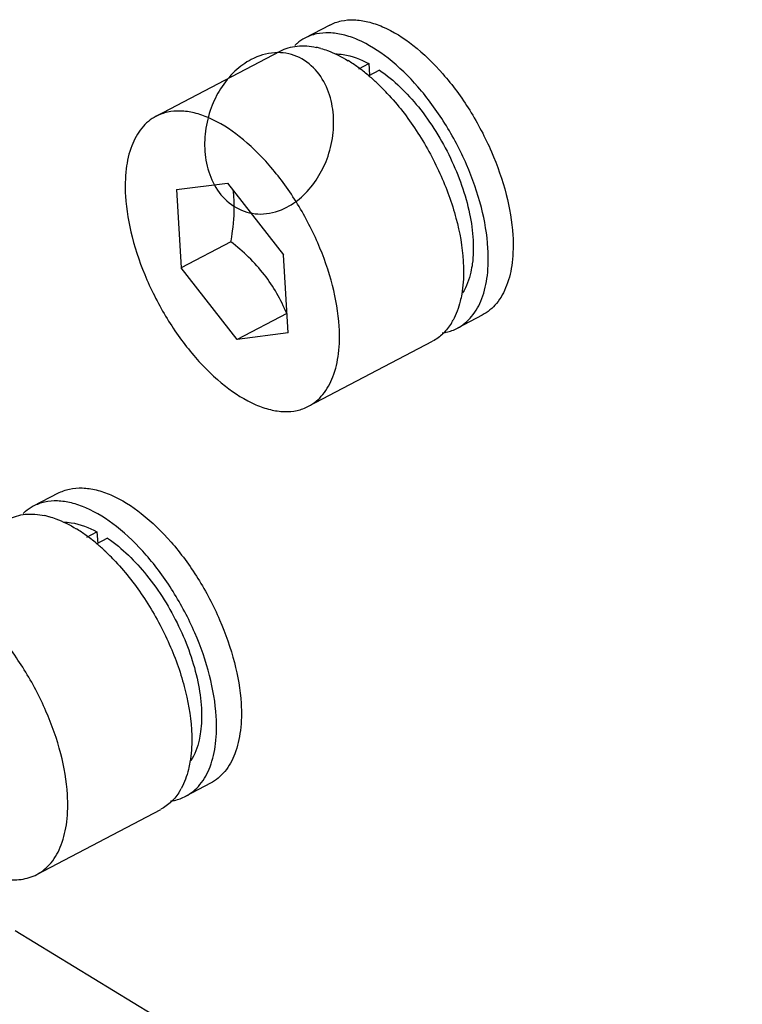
# Model space of a CAD drawing. Header units: millimetres. Extents: x -43833 to -38083, y -3638 to -2112.
# Tile 38 of 114: x -42645 to -42634, y -3216 to -3201. Entities that reach past the tile are written whole.
import ezdxf

# ---------------------------------------------------------------- set-up
doc = ezdxf.new("R2010")
doc.units = ezdxf.units.MM

msp = doc.modelspace()

# ---------------------------------------------------------------- linework, layer by layer
at = {"color": 7, "linetype": 'Continuous'}
for p, q in [((-42640.631, -3200.968), (-42641.009, -3201.167)), ((-42643.279, -3202.36), (-42641.387, -3201.366)), ((-42640.189, -3201.636), (-42640.036, -3201.556)), ((-42640.036, -3201.556), (-42640.025, -3201.735)), ((-42639.873, -3201.655), (-42640.046, -3201.746)), ((-42642.968, -3203.479), (-42642.189, -3203.379)), ((-42642.189, -3203.379), (-42641.338, -3204.473)), ((-42642.968, -3203.479), (-42642.895, -3204.673)), ((-42642.138, -3204.275), (-42642.895, -3204.673)), ((-42641.265, -3205.667), (-42641.338, -3204.473)), ((-42642.044, -3205.767), (-42642.895, -3204.673)), ((-42641.287, -3205.369), (-42642.044, -3205.767)), ((-42638.305, -3205.395), (-42638.683, -3205.593)), ((-42641.265, -3205.667), (-42642.044, -3205.767)), ((-42640.954, -3206.786), (-42639.062, -3205.792)), ((-42644.775, -3208.113), (-42645.154, -3208.312)), ((-42644.334, -3208.781), (-42644.181, -3208.7)), ((-42644.018, -3208.8), (-42644.191, -3208.891)), ((-42644.181, -3208.7), (-42644.17, -3208.879)), ((-42642.45, -3212.539), (-42642.828, -3212.738)), ((-42645.099, -3213.931), (-42643.207, -3212.937)), ((-42622.46, -3228.804), (-42645.428, -3214.791))]:
    msp.add_line(p, q, dxfattribs=at)
for centre, radius, start, end in [((-42641.088, -3202.481), 1.199, 74.5624, 77.845), ((-42641.514, -3203.417), 2.233, 56.2476, 58.5938), ((-42641.659, -3203.633), 2.493, 52.1963, 56.239), ((-42641.799, -3203.82), 2.727, 52.034, 52.2701), ((-42641.869, -3203.908), 2.839, 50.0184, 52.0223), ((-42641.986, -3204.049), 3.022, 48.4075, 50.0228), ((-42642.086, -3204.162), 3.173, 47.0434, 48.4097), ((-42642.274, -3204.361), 3.446, 42.9925, 47.0238), ((-42643.921, -3203.745), 1.835, 3.4726, 8.1564), ((-42639.586, -3205.018), 0.952, 328.4069, 331.4363), ((-42645.232, -3209.626), 1.199, 74.5624, 77.845), ((-42645.659, -3210.562), 2.233, 56.2476, 58.5938), ((-42645.804, -3210.778), 2.493, 52.1963, 56.239), ((-42645.944, -3210.965), 2.727, 52.034, 52.2701), ((-42646.014, -3211.053), 2.839, 50.0184, 52.0223), ((-42646.131, -3211.193), 3.022, 48.4075, 50.0228), ((-42646.231, -3211.306), 3.173, 47.0434, 48.4097), ((-42646.419, -3211.506), 3.446, 42.9925, 47.0238), ((-42643.731, -3212.162), 0.952, 328.4069, 331.4363)]:
    msp.add_arc(centre, radius, start, end, dxfattribs=at)
for points, start_tangent, end_tangent in [([(-42640.631, -3200.968), (-42640.456, -3200.905), (-42640.26, -3200.888), (-42640.049, -3200.918), (-42639.825, -3200.993), (-42639.361, -3201.276), (-42638.906, -3201.713), (-42638.693, -3201.979), (-42638.496, -3202.269), (-42638.165, -3202.9), (-42637.94, -3203.553), (-42637.838, -3204.175)], (0.885122, 0.46536), (0.060896, -0.998144)), ([(-42638.217, -3204.374), (-42638.318, -3203.751), (-42638.544, -3203.098), (-42638.875, -3202.468), (-42639.072, -3202.178), (-42639.285, -3201.912), (-42639.74, -3201.475), (-42640.204, -3201.192), (-42640.427, -3201.116), (-42640.639, -3201.087), (-42640.834, -3201.104), (-42641.009, -3201.167)], (-0.060896, 0.998144), (-0.885123, -0.465357)), ([(-42641.388, -3201.366), (-42641.13, -3201.289), (-42640.835, -3201.308)], (0.88512, 0.465364), (0.97767, -0.210145)), ([(-42641.009, -3201.167), (-42641.128, -3201.247), (-42641.164, -3201.279)], (-0.885123, -0.465357), (-0.724126, -0.689668)), ([(-42641.284, -3203.747), (-42641.035, -3203.568), (-42640.816, -3203.3), (-42640.672, -3203.01), (-42640.584, -3202.654), (-42640.579, -3202.297), (-42640.665, -3201.95), (-42640.85, -3201.65), (-42641.133, -3201.446), (-42641.47, -3201.39), (-42641.827, -3201.493)], (0.885251, 0.465114), (-0.885251, -0.465114)), ([(-42640.768, -3201.325), (-42640.666, -3201.357), (-42640.351, -3201.512)], (0.96403, -0.265795), (0.853658, -0.520834)), ([(-42640.549, -3201.407), (-42640.428, -3201.417), (-42640.036, -3201.556)], (0.999997, -0.002611), (0.880416, -0.474202)), ([(-42641.827, -3201.493), (-42642.076, -3201.672), (-42642.295, -3201.94), (-42642.438, -3202.23), (-42642.526, -3202.586), (-42642.531, -3202.943), (-42642.446, -3203.29), (-42642.261, -3203.59), (-42641.978, -3203.793), (-42641.641, -3203.85), (-42641.284, -3203.747)], (-0.885251, -0.465114), (0.885251, 0.465114)), ([(-42639.873, -3201.655), (-42639.279, -3202.218), (-42638.791, -3202.997), (-42638.498, -3203.847), (-42638.444, -3204.249), (-42638.456, -3204.61)], (0.826583, -0.562815), (-0.133127, -0.991099)), ([(-42639.753, -3202.011), (-42639.311, -3202.576), (-42638.951, -3203.231), (-42638.705, -3203.917), (-42638.595, -3204.573)], (0.682761, -0.730642), (0.060896, -0.998144)), ([(-42643.279, -3202.36), (-42643.497, -3202.539), (-42643.651, -3202.81), (-42643.735, -3203.163), (-42643.746, -3203.579)], (-0.885126, -0.465351), (0.060896, -0.998144)), ([(-42640.487, -3205.567), (-42640.589, -3204.944), (-42640.814, -3204.291), (-42641.145, -3203.661), (-42641.342, -3203.371), (-42641.555, -3203.105), (-42642.01, -3202.668), (-42642.474, -3202.385), (-42642.697, -3202.309), (-42642.909, -3202.28), (-42643.104, -3202.297), (-42643.279, -3202.36)], (-0.060896, 0.998144), (-0.885126, -0.465351)), ([(-42643.746, -3203.579), (-42643.644, -3204.202), (-42643.419, -3204.855), (-42643.088, -3205.485), (-42642.891, -3205.775), (-42642.678, -3206.041), (-42642.223, -3206.478), (-42641.759, -3206.761), (-42641.536, -3206.837), (-42641.324, -3206.866), (-42641.129, -3206.849), (-42640.953, -3206.786)], (0.060896, -0.998144), (0.885126, 0.465351)), ([(-42642.138, -3204.275), (-42642.112, -3204.11), (-42642.09, -3203.634)], (0.175629, 0.984456), (-0.060896, 0.998144)), ([(-42641.287, -3205.369), (-42641.628, -3204.778), (-42642.138, -3204.275)], (-0.391467, 0.920192), (-0.782498, 0.622653)), ([(-42637.838, -3204.175), (-42637.849, -3204.592), (-42637.933, -3204.944), (-42638.087, -3205.216), (-42638.305, -3205.394)], (0.060896, -0.998144), (-0.885122, -0.46536)), ([(-42638.683, -3205.593), (-42638.466, -3205.414), (-42638.311, -3205.143), (-42638.227, -3204.791), (-42638.217, -3204.374)], (0.885123, 0.465357), (-0.060896, 0.998144)), ([(-42638.595, -3204.573), (-42638.59, -3204.706), (-42638.618, -3205.073)], (0.060896, -0.998144), (-0.16906, -0.985606)), ([(-42638.456, -3204.61), (-42638.479, -3204.737), (-42638.604, -3205.054)], (-0.133127, -0.991099), (-0.533456, -0.845828)), ([(-42638.618, -3205.073), (-42638.641, -3205.184), (-42638.75, -3205.473)], (-0.16906, -0.985606), (-0.478371, -0.878158)), ([(-42638.775, -3205.516), (-42638.904, -3205.678), (-42639.061, -3205.792)], (-0.524119, -0.851645), (-0.88512, -0.465364)), ([(-42640.953, -3206.786), (-42640.736, -3206.607), (-42640.582, -3206.336), (-42640.497, -3205.983), (-42640.487, -3205.567)], (0.885126, 0.465351), (-0.060896, 0.998144)), ([(-42638.915, -3205.667), (-42638.854, -3205.656), (-42638.683, -3205.593)], (0.990716, 0.135947), (0.885123, 0.465357)), ([(-42644.776, -3208.113), (-42644.601, -3208.05), (-42644.405, -3208.032), (-42644.194, -3208.062), (-42643.97, -3208.138), (-42643.506, -3208.421), (-42643.051, -3208.858), (-42642.838, -3209.124), (-42642.641, -3209.414), (-42642.31, -3210.044), (-42642.085, -3210.697), (-42641.983, -3211.32)], (0.885122, 0.46536), (0.060896, -0.998144)), ([(-42645.154, -3208.312), (-42645.273, -3208.391), (-42645.309, -3208.423)], (-0.885123, -0.465357), (-0.724126, -0.689668)), ([(-42642.362, -3211.519), (-42642.463, -3210.896), (-42642.689, -3210.243), (-42643.02, -3209.613), (-42643.217, -3209.322), (-42643.429, -3209.057), (-42643.885, -3208.619), (-42644.349, -3208.337), (-42644.572, -3208.261), (-42644.783, -3208.231), (-42644.979, -3208.248), (-42645.154, -3208.312)], (-0.060896, 0.998144), (-0.885123, -0.465357)), ([(-42645.533, -3208.511), (-42645.275, -3208.434), (-42644.98, -3208.453)], (0.88512, 0.465364), (0.97767, -0.210145)), ([(-42644.913, -3208.469), (-42644.811, -3208.502), (-42644.496, -3208.656)], (0.96403, -0.265795), (0.853658, -0.520834)), ([(-42644.694, -3208.552), (-42644.573, -3208.562), (-42644.181, -3208.7)], (0.999997, -0.002611), (0.880416, -0.474202)), ([(-42644.018, -3208.8), (-42643.424, -3209.363), (-42642.935, -3210.141), (-42642.643, -3210.991), (-42642.589, -3211.393), (-42642.601, -3211.755)], (0.826583, -0.562815), (-0.133127, -0.991099)), ([(-42643.898, -3209.156), (-42643.456, -3209.721), (-42643.096, -3210.376), (-42642.85, -3211.062), (-42642.74, -3211.718)], (0.682761, -0.730642), (0.060896, -0.998144)), ([(-42644.632, -3212.712), (-42644.733, -3212.089), (-42644.959, -3211.436), (-42645.29, -3210.806), (-42645.487, -3210.515), (-42645.7, -3210.249), (-42646.155, -3209.812), (-42646.619, -3209.529), (-42646.842, -3209.454), (-42647.054, -3209.424), (-42647.249, -3209.441), (-42647.424, -3209.505)], (-0.060896, 0.998144), (-0.885126, -0.465351)), ([(-42641.983, -3211.32), (-42641.994, -3211.736), (-42642.078, -3212.089), (-42642.232, -3212.36), (-42642.45, -3212.539)], (0.060896, -0.998144), (-0.885122, -0.46536)), ([(-42642.828, -3212.738), (-42642.611, -3212.559), (-42642.456, -3212.287), (-42642.372, -3211.935), (-42642.362, -3211.519)], (0.885123, 0.465357), (-0.060896, 0.998144)), ([(-42642.74, -3211.718), (-42642.735, -3211.85), (-42642.763, -3212.218)], (0.060896, -0.998144), (-0.16906, -0.985606)), ([(-42642.601, -3211.755), (-42642.623, -3211.881), (-42642.749, -3212.198)], (-0.133127, -0.991099), (-0.533456, -0.845828)), ([(-42642.763, -3212.218), (-42642.786, -3212.328), (-42642.895, -3212.617)], (-0.16906, -0.985606), (-0.478371, -0.878158)), ([(-42647.354, -3212.425), (-42646.823, -3213.185), (-42646.212, -3213.736), (-42645.904, -3213.906), (-42645.608, -3213.996), (-42645.337, -3214.005), (-42645.098, -3213.93)], (0.486582, -0.873635), (0.885126, 0.465351)), ([(-42645.098, -3213.93), (-42644.881, -3213.752), (-42644.727, -3213.48), (-42644.642, -3213.128), (-42644.632, -3212.712)], (0.885126, 0.465351), (-0.060896, 0.998144)), ([(-42642.92, -3212.661), (-42643.049, -3212.822), (-42643.206, -3212.936)], (-0.524119, -0.851645), (-0.88512, -0.465364)), ([(-42643.06, -3212.811), (-42642.999, -3212.8), (-42642.828, -3212.738)], (0.990716, 0.135947), (0.885123, 0.465357))]:
    msp.add_spline(points, degree=3, dxfattribs=dict(at, start_tangent=start_tangent, end_tangent=end_tangent))

doc.saveas('drawing.dxf')
